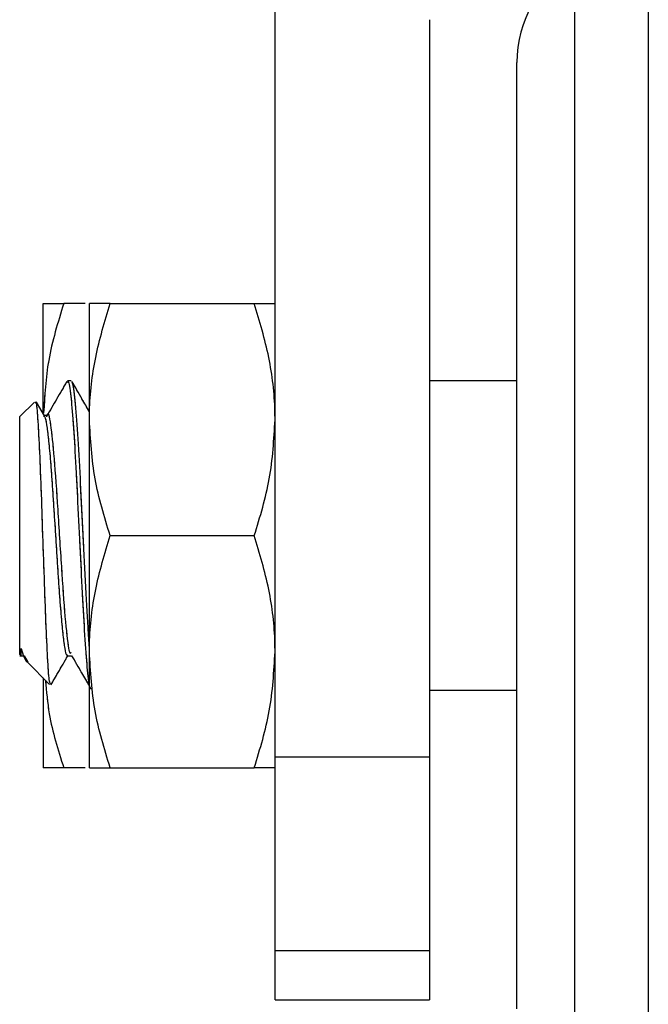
# Paper-space layout 'Sheet10' of a CAD drawing. Header units: inches. Extents: x 0.1 to 16.9, y 0.1 to 10.9.
# Tile 4 of 37: x 6.1744 to 6.2591, y 2.7977 to 2.9303. Entities that reach past the tile are written whole.
import ezdxf

# ---------------------------------------------------------------- set-up
doc = ezdxf.new("R2010")
doc.units = ezdxf.units.IN
doc.header["$MEASUREMENT"] = 0
doc.linetypes.add('PHANTOM', pattern=[0.5, 0.25, -0.05, 0.05, -0.05, 0.05, -0.05])

psp = doc.layouts.new('Sheet10')

# ---------------------------------------------------------------- linework, layer by layer
at = {"color": 7, "linetype": 'Continuous', "lineweight": 25}
for p, q in [((6.20877, 2.93033), (6.20877, 3.15183)), ((6.25906, 2.86086), (6.25906, 3.0448)), ((6.24917, 2.86086), (6.24917, 3.02525)), ((6.20877, 2.83103), (6.20877, 2.93033)), ((6.2296, 2.93033), (6.2296, 2.83103)), ((6.24135, 2.86086), (6.24135, 2.92458)), ((6.17752, 2.87738), (6.17752, 2.89211)), ((6.1832, 2.89211), (6.18031, 2.89211)), ((6.18377, 2.87648), (6.18377, 2.89211)), ((6.18656, 2.89211), (6.20598, 2.89211)), ((6.18133, 2.88169), (6.18081, 2.88169)), ((6.24135, 2.88169), (6.2296, 2.88169)), ((6.17635, 2.87884), (6.1744, 2.87688)), ((6.1777, 2.87697), (6.17662, 2.87883)), ((6.1744, 2.86086), (6.1744, 2.87688)), ((6.17812, 2.87704), (6.17765, 2.87704)), ((6.18377, 2.84523), (6.18377, 2.87648)), ((6.1744, 2.84483), (6.1744, 2.86086)), ((6.18656, 2.86086), (6.20598, 2.86086)), ((6.24135, 2.79713), (6.24135, 2.86086)), ((6.24917, 2.62808), (6.24917, 2.86086)), ((6.25906, 2.61728), (6.25906, 2.86086)), ((6.17438, 2.84468), (6.1749, 2.84468)), ((6.1744, 2.84483), (6.17456, 2.84467)), ((6.17496, 2.84469), (6.17546, 2.84384)), ((6.18081, 2.84467), (6.18133, 2.84467)), ((6.18377, 2.82961), (6.18377, 2.84523)), ((6.17538, 2.84385), (6.1784, 2.84083)), ((6.17752, 2.84171), (6.17752, 2.82961)), ((6.2296, 2.84003), (6.24135, 2.84003)), ((6.2296, 2.83103), (6.20877, 2.83103)), ((6.20877, 2.80494), (6.20877, 2.83103)), ((6.2296, 2.83103), (6.2296, 2.80494)), ((6.1832, 2.82961), (6.18031, 2.82961)), ((6.18656, 2.82961), (6.20598, 2.82961)), ((6.2296, 2.80494), (6.20877, 2.80494)), ((6.20877, 2.79836), (6.20877, 2.80494)), ((6.2296, 2.80494), (6.2296, 2.79836)), ((6.20877, 2.79836), (6.2296, 2.79836))]:
    psp.add_line(p, q, dxfattribs=at)
at = {"color": 7, "linetype": 'PHANTOM', "lineweight": 18}
for p, q in [((6.20877, 2.93033), (6.20877, 3.15183)), ((6.20877, 2.93033), (6.20877, 3.15183)), ((6.20877, 2.93033), (6.20877, 3.15183)), ((6.25906, 2.86086), (6.25906, 3.0448)), ((6.25906, 2.86086), (6.25906, 3.0448)), ((6.25906, 2.86086), (6.25906, 3.0448)), ((6.24917, 2.86086), (6.24917, 3.02525)), ((6.24917, 2.86086), (6.24917, 3.02525)), ((6.24917, 2.86086), (6.24917, 3.02525)), ((6.20877, 2.83103), (6.20877, 2.93033)), ((6.20877, 2.83103), (6.20877, 2.93033)), ((6.20877, 2.83103), (6.20877, 2.93033)), ((6.2296, 2.93033), (6.2296, 2.83103)), ((6.2296, 2.93033), (6.2296, 2.83103)), ((6.2296, 2.93033), (6.2296, 2.83103)), ((6.24135, 2.86086), (6.24135, 2.92458)), ((6.24135, 2.86086), (6.24135, 2.92458)), ((6.24135, 2.86086), (6.24135, 2.92458)), ((6.17752, 2.87738), (6.17752, 2.89211)), ((6.17752, 2.87738), (6.17752, 2.89211)), ((6.17752, 2.87738), (6.17752, 2.89211)), ((6.1832, 2.89211), (6.18031, 2.89211)), ((6.1832, 2.89211), (6.18031, 2.89211)), ((6.1832, 2.89211), (6.18031, 2.89211)), ((6.18377, 2.87648), (6.18377, 2.89211)), ((6.18377, 2.87648), (6.18377, 2.89211)), ((6.18377, 2.87648), (6.18377, 2.89211)), ((6.18656, 2.89211), (6.20598, 2.89211)), ((6.18656, 2.89211), (6.20598, 2.89211)), ((6.18656, 2.89211), (6.20598, 2.89211)), ((6.18133, 2.88169), (6.18081, 2.88169)), ((6.18133, 2.88169), (6.18081, 2.88169)), ((6.18133, 2.88169), (6.18081, 2.88169)), ((6.24135, 2.88169), (6.2296, 2.88169)), ((6.24135, 2.88169), (6.2296, 2.88169)), ((6.24135, 2.88169), (6.2296, 2.88169)), ((6.17635, 2.87884), (6.1744, 2.87688)), ((6.17635, 2.87884), (6.1744, 2.87688)), ((6.17635, 2.87884), (6.1744, 2.87688)), ((6.1777, 2.87697), (6.17662, 2.87883)), ((6.1777, 2.87697), (6.17662, 2.87883)), ((6.1777, 2.87697), (6.17662, 2.87883)), ((6.1744, 2.86086), (6.1744, 2.87688)), ((6.1744, 2.86086), (6.1744, 2.87688)), ((6.1744, 2.86086), (6.1744, 2.87688)), ((6.17812, 2.87704), (6.17765, 2.87704)), ((6.17812, 2.87704), (6.17765, 2.87704)), ((6.17812, 2.87704), (6.17765, 2.87704)), ((6.18377, 2.84523), (6.18377, 2.87648)), ((6.18377, 2.84523), (6.18377, 2.87648)), ((6.18377, 2.84523), (6.18377, 2.87648)), ((6.1744, 2.84483), (6.1744, 2.86086)), ((6.1744, 2.84483), (6.1744, 2.86086)), ((6.1744, 2.84483), (6.1744, 2.86086)), ((6.18656, 2.86086), (6.20598, 2.86086)), ((6.18656, 2.86086), (6.20598, 2.86086)), ((6.18656, 2.86086), (6.20598, 2.86086)), ((6.24135, 2.79713), (6.24135, 2.86086)), ((6.24135, 2.79713), (6.24135, 2.86086)), ((6.24135, 2.79713), (6.24135, 2.86086)), ((6.24917, 2.62808), (6.24917, 2.86086)), ((6.24917, 2.62808), (6.24917, 2.86086)), ((6.24917, 2.62808), (6.24917, 2.86086)), ((6.25906, 2.61728), (6.25906, 2.86086)), ((6.25906, 2.61728), (6.25906, 2.86086)), ((6.25906, 2.61728), (6.25906, 2.86086)), ((6.17438, 2.84468), (6.1749, 2.84468)), ((6.17438, 2.84468), (6.1749, 2.84468)), ((6.17438, 2.84468), (6.1749, 2.84468)), ((6.1744, 2.84483), (6.17456, 2.84467)), ((6.1744, 2.84483), (6.17456, 2.84467)), ((6.1744, 2.84483), (6.17456, 2.84467)), ((6.17496, 2.84469), (6.17546, 2.84384)), ((6.17496, 2.84469), (6.17546, 2.84384)), ((6.17496, 2.84469), (6.17546, 2.84384)), ((6.18081, 2.84467), (6.18133, 2.84467)), ((6.18081, 2.84467), (6.18133, 2.84467)), ((6.18081, 2.84467), (6.18133, 2.84467)), ((6.18377, 2.82961), (6.18377, 2.84523)), ((6.18377, 2.82961), (6.18377, 2.84523)), ((6.18377, 2.82961), (6.18377, 2.84523)), ((6.17538, 2.84385), (6.1784, 2.84083)), ((6.17538, 2.84385), (6.1784, 2.84083)), ((6.17538, 2.84385), (6.1784, 2.84083)), ((6.17752, 2.84171), (6.17752, 2.82961)), ((6.17752, 2.84171), (6.17752, 2.82961)), ((6.17752, 2.84171), (6.17752, 2.82961)), ((6.2296, 2.84003), (6.24135, 2.84003)), ((6.2296, 2.84003), (6.24135, 2.84003)), ((6.2296, 2.84003), (6.24135, 2.84003)), ((6.2296, 2.83103), (6.20877, 2.83103)), ((6.20877, 2.80494), (6.20877, 2.83103)), ((6.2296, 2.83103), (6.20877, 2.83103)), ((6.20877, 2.80494), (6.20877, 2.83103)), ((6.2296, 2.83103), (6.20877, 2.83103)), ((6.20877, 2.80494), (6.20877, 2.83103)), ((6.2296, 2.83103), (6.2296, 2.80494)), ((6.2296, 2.83103), (6.2296, 2.80494)), ((6.2296, 2.83103), (6.2296, 2.80494)), ((6.1832, 2.82961), (6.18031, 2.82961)), ((6.1832, 2.82961), (6.18031, 2.82961)), ((6.1832, 2.82961), (6.18031, 2.82961)), ((6.18656, 2.82961), (6.20598, 2.82961)), ((6.18656, 2.82961), (6.20598, 2.82961)), ((6.18656, 2.82961), (6.20598, 2.82961)), ((6.2296, 2.80494), (6.20877, 2.80494)), ((6.20877, 2.79836), (6.20877, 2.80494)), ((6.2296, 2.80494), (6.20877, 2.80494)), ((6.20877, 2.79836), (6.20877, 2.80494)), ((6.2296, 2.80494), (6.20877, 2.80494)), ((6.20877, 2.79836), (6.20877, 2.80494)), ((6.2296, 2.80494), (6.2296, 2.79836)), ((6.2296, 2.80494), (6.2296, 2.79836)), ((6.2296, 2.80494), (6.2296, 2.79836)), ((6.20877, 2.79836), (6.2296, 2.79836)), ((6.20877, 2.79836), (6.2296, 2.79836)), ((6.20877, 2.79836), (6.2296, 2.79836))]:
    psp.add_line(p, q, dxfattribs=at)
at = {"color": 7, "linetype": 'Continuous', "lineweight": 25}
psp.add_arc((6.25702, 2.92458), 0.01567, 120.088, 180, dxfattribs=at)
at = {"color": 7, "linetype": 'PHANTOM', "lineweight": 18}
psp.add_arc((6.25702, 2.92458), 0.01567, 120.088, 180, dxfattribs=at)
psp.add_arc((6.25702, 2.92458), 0.01567, 120.088, 180, dxfattribs=at)
psp.add_arc((6.25702, 2.92458), 0.01567, 120.088, 180, dxfattribs=at)
at = {"color": 7, "linetype": 'Continuous', "lineweight": 25}
for points, knots in [([(6.17752, 2.89211), (6.17786, 2.89211), (6.1783, 2.89211), (6.17994, 2.89211), (6.18031, 2.89211)], [0, 0, 0, 0, 0.773097, 1, 1, 1, 1]), ([(6.18031, 2.89211), (6.17953, 2.88957), (6.17802, 2.88473), (6.17774, 2.87972), (6.1776, 2.87733)], [0, 0, 0, 0, 0.523439, 1, 1, 1, 1]), ([(6.18377, 2.87648), (6.18377, 2.87685), (6.1838, 2.87966), (6.18441, 2.88495), (6.18584, 2.88971), (6.18656, 2.89211)], [0, 0, 0, 0, 0.0700919, 0.5307854, 1, 1, 1, 1]), ([(6.18656, 2.89211), (6.18541, 2.89211), (6.18393, 2.89211), (6.1838, 2.89211), (6.18377, 2.89211)], [0, 0, 0, 0, 0.778131, 1, 1, 1, 1]), ([(6.20877, 2.87648), (6.20877, 2.87685), (6.20874, 2.87966), (6.20813, 2.88495), (6.2067, 2.88971), (6.20598, 2.89211)], [0, 0, 0, 0, 0.0700919, 0.5307854, 1, 1, 1, 1]), ([(6.20598, 2.89211), (6.20713, 2.89211), (6.20862, 2.89211), (6.20874, 2.89211), (6.20877, 2.89211)], [0, 0, 0, 0, 0.778131, 1, 1, 1, 1]), ([(6.18072, 2.88161), (6.18027, 2.88083), (6.17936, 2.87928), (6.17846, 2.87772), (6.17801, 2.87694)], [0, 0, 0, 0, 0.5001636, 1, 1, 1, 1]), ([(6.18081, 2.8815), (6.18083, 2.88155), (6.18097, 2.88185), (6.18122, 2.88028), (6.18153, 2.87685), (6.18187, 2.87166), (6.18218, 2.86542), (6.18252, 2.85872), (6.18283, 2.85223), (6.18317, 2.8466), (6.18348, 2.84247), (6.18377, 2.8402), (6.18395, 2.84025), (6.18401, 2.84027)], [0, 0, 0, 0, 0.025442, 0.127216, 0.228015, 0.329818, 0.43059, 0.532419, 0.633168, 0.735019, 0.835748, 0.937618, 1, 1, 1, 1]), ([(6.18377, 2.87755), (6.18344, 2.87812), (6.18265, 2.87948), (6.18186, 2.88084), (6.18141, 2.88162)], [0, 0, 0, 0, 0.424159, 1, 1, 1, 1]), ([(6.18377, 2.84577), (6.18371, 2.84663), (6.18353, 2.84904), (6.18323, 2.8547), (6.18289, 2.86172), (6.18255, 2.86871), (6.18219, 2.87483), (6.18186, 2.87921), (6.18159, 2.88146), (6.18144, 2.88139), (6.18141, 2.88138)], [0, 0, 0, 0, 0.082418, 0.228518, 0.374618, 0.52072, 0.66682, 0.812928, 0.959027, 1, 1, 1, 1]), ([(6.17852, 2.84094), (6.17846, 2.84102), (6.17834, 2.84122), (6.17814, 2.84416), (6.17792, 2.84895), (6.1777, 2.85507), (6.17747, 2.86169), (6.17726, 2.86807), (6.17703, 2.87349), (6.17682, 2.87725), (6.17663, 2.87908), (6.17652, 2.8788), (6.17649, 2.87871)], [0, 0, 0, 0, 0.083155, 0.195693, 0.307646, 0.417533, 0.527119, 0.634464, 0.741406, 0.84648, 0.950772, 1, 1, 1, 1]), ([(6.17802, 2.87685), (6.17803, 2.8769), (6.1782, 2.87778), (6.17853, 2.8761), (6.17901, 2.87168), (6.1795, 2.86446), (6.17999, 2.85654), (6.18048, 2.84952), (6.18083, 2.84637), (6.18111, 2.84491), (6.18123, 2.84503), (6.18133, 2.84512)], [0, 0, 0, 0, 0.008711, 0.155602, 0.302193, 0.449016, 0.596454, 0.743442, 0.890678, 0.914485, 1, 1, 1, 1]), ([(6.1776, 2.87694), (6.17766, 2.87694), (6.17779, 2.87694), (6.17801, 2.87589), (6.17825, 2.87399), (6.17849, 2.87131), (6.17874, 2.86805), (6.17898, 2.86437), (6.17923, 2.8605), (6.17947, 2.85665), (6.17971, 2.85304), (6.17996, 2.84987), (6.1802, 2.84732), (6.18044, 2.84557), (6.18065, 2.8447), (6.18077, 2.84477), (6.18081, 2.84479)], [0, 0, 0, 0, 0.050254, 0.126784, 0.202539, 0.278431, 0.354929, 0.430323, 0.506691, 0.582859, 0.658373, 0.734923, 0.81053, 0.886583, 0.963019, 1, 1, 1, 1]), ([(6.18656, 2.86086), (6.18578, 2.8634), (6.18421, 2.86852), (6.18392, 2.87381), (6.18377, 2.87648)], [0, 0, 0, 0, 0.495458, 1, 1, 1, 1]), ([(6.20598, 2.86086), (6.20676, 2.8634), (6.20833, 2.86852), (6.20862, 2.87381), (6.20877, 2.87648)], [0, 0, 0, 0, 0.495458, 1, 1, 1, 1]), ([(6.18377, 2.84523), (6.18377, 2.8456), (6.1838, 2.84841), (6.18441, 2.8537), (6.18584, 2.85846), (6.18656, 2.86086)], [0, 0, 0, 0, 0.0700919, 0.5307854, 1, 1, 1, 1]), ([(6.20877, 2.84523), (6.20877, 2.8456), (6.20874, 2.84841), (6.20813, 2.8537), (6.2067, 2.85846), (6.20598, 2.86086)], [0, 0, 0, 0, 0.0700919, 0.5307854, 1, 1, 1, 1]), ([(6.17456, 2.84568), (6.17458, 2.84553), (6.17465, 2.84514), (6.17472, 2.84519), (6.17476, 2.84522)], [0, 0, 0, 0, 0.384194, 1, 1, 1, 1]), ([(6.17456, 2.84568), (6.17483, 2.84484), (6.17516, 2.84381), (6.17547, 2.84387), (6.17553, 2.84388)], [0, 0, 0, 0, 0.811852, 1, 1, 1, 1]), ([(6.17456, 2.84469), (6.17456, 2.84469), (6.17456, 2.84466), (6.17456, 2.84489), (6.17456, 2.84538), (6.17456, 2.84568)], [0, 0, 0, 0, 0.046054, 0.433089, 1, 1, 1, 1]), ([(6.17858, 2.84075), (6.17891, 2.84131), (6.17967, 2.84262), (6.18043, 2.84393), (6.18086, 2.84467)], [0, 0, 0, 0, 0.43094, 1, 1, 1, 1]), ([(6.18137, 2.84469), (6.18182, 2.84392), (6.18262, 2.84254), (6.18342, 2.84117), (6.18377, 2.84057)], [0, 0, 0, 0, 0.5620761, 1, 1, 1, 1]), ([(6.18656, 2.82961), (6.18578, 2.83215), (6.18421, 2.83727), (6.18392, 2.84256), (6.18377, 2.84523)], [0, 0, 0, 0, 0.495458, 1, 1, 1, 1]), ([(6.20598, 2.82961), (6.20676, 2.83215), (6.20833, 2.83727), (6.20862, 2.84256), (6.20877, 2.84523)], [0, 0, 0, 0, 0.495458, 1, 1, 1, 1]), ([(6.17785, 2.84138), (6.17798, 2.83987), (6.17832, 2.83587), (6.17955, 2.83201), (6.18031, 2.82961)], [0, 0, 0, 0, 0.379431, 1, 1, 1, 1]), ([(6.18031, 2.82961), (6.17994, 2.82961), (6.1783, 2.82961), (6.17786, 2.82961), (6.17752, 2.82961)], [0, 0, 0, 0, 0.226903, 1, 1, 1, 1]), ([(6.18377, 2.82961), (6.1838, 2.82961), (6.18393, 2.82961), (6.18541, 2.82961), (6.18656, 2.82961)], [0, 0, 0, 0, 0.221869, 1, 1, 1, 1]), ([(6.20877, 2.82961), (6.20874, 2.82961), (6.20862, 2.82961), (6.20713, 2.82961), (6.20598, 2.82961)], [0, 0, 0, 0, 0.221869, 1, 1, 1, 1])]:
    psp.add_open_spline(points, degree=3, knots=knots, dxfattribs=at)
at = {"color": 7, "linetype": 'PHANTOM', "lineweight": 18}
for points, knots in [([(6.17752, 2.89211), (6.17786, 2.89211), (6.1783, 2.89211), (6.17994, 2.89211), (6.18031, 2.89211)], [0, 0, 0, 0, 0.773097, 1, 1, 1, 1]), ([(6.17752, 2.89211), (6.17786, 2.89211), (6.1783, 2.89211), (6.17994, 2.89211), (6.18031, 2.89211)], [0, 0, 0, 0, 0.773097, 1, 1, 1, 1]), ([(6.17752, 2.89211), (6.17786, 2.89211), (6.1783, 2.89211), (6.17994, 2.89211), (6.18031, 2.89211)], [0, 0, 0, 0, 0.773097, 1, 1, 1, 1]), ([(6.18031, 2.89211), (6.17953, 2.88957), (6.17802, 2.88473), (6.17774, 2.87972), (6.1776, 2.87733)], [0, 0, 0, 0, 0.523439, 1, 1, 1, 1]), ([(6.18031, 2.89211), (6.17953, 2.88957), (6.17802, 2.88473), (6.17774, 2.87972), (6.1776, 2.87733)], [0, 0, 0, 0, 0.523439, 1, 1, 1, 1]), ([(6.18031, 2.89211), (6.17953, 2.88957), (6.17802, 2.88473), (6.17774, 2.87972), (6.1776, 2.87733)], [0, 0, 0, 0, 0.523439, 1, 1, 1, 1]), ([(6.18377, 2.87648), (6.18377, 2.87685), (6.1838, 2.87966), (6.18441, 2.88495), (6.18584, 2.88971), (6.18656, 2.89211)], [0, 0, 0, 0, 0.0700919, 0.5307854, 1, 1, 1, 1]), ([(6.18656, 2.89211), (6.18541, 2.89211), (6.18393, 2.89211), (6.1838, 2.89211), (6.18377, 2.89211)], [0, 0, 0, 0, 0.778131, 1, 1, 1, 1]), ([(6.18377, 2.87648), (6.18377, 2.87685), (6.1838, 2.87966), (6.18441, 2.88495), (6.18584, 2.88971), (6.18656, 2.89211)], [0, 0, 0, 0, 0.0700919, 0.5307854, 1, 1, 1, 1]), ([(6.18656, 2.89211), (6.18541, 2.89211), (6.18393, 2.89211), (6.1838, 2.89211), (6.18377, 2.89211)], [0, 0, 0, 0, 0.778131, 1, 1, 1, 1]), ([(6.18377, 2.87648), (6.18377, 2.87685), (6.1838, 2.87966), (6.18441, 2.88495), (6.18584, 2.88971), (6.18656, 2.89211)], [0, 0, 0, 0, 0.0700919, 0.5307854, 1, 1, 1, 1]), ([(6.18656, 2.89211), (6.18541, 2.89211), (6.18393, 2.89211), (6.1838, 2.89211), (6.18377, 2.89211)], [0, 0, 0, 0, 0.778131, 1, 1, 1, 1]), ([(6.20877, 2.87648), (6.20877, 2.87685), (6.20874, 2.87966), (6.20813, 2.88495), (6.2067, 2.88971), (6.20598, 2.89211)], [0, 0, 0, 0, 0.0700919, 0.5307854, 1, 1, 1, 1]), ([(6.20598, 2.89211), (6.20713, 2.89211), (6.20862, 2.89211), (6.20874, 2.89211), (6.20877, 2.89211)], [0, 0, 0, 0, 0.778131, 1, 1, 1, 1]), ([(6.20877, 2.87648), (6.20877, 2.87685), (6.20874, 2.87966), (6.20813, 2.88495), (6.2067, 2.88971), (6.20598, 2.89211)], [0, 0, 0, 0, 0.0700919, 0.5307854, 1, 1, 1, 1]), ([(6.20598, 2.89211), (6.20713, 2.89211), (6.20862, 2.89211), (6.20874, 2.89211), (6.20877, 2.89211)], [0, 0, 0, 0, 0.778131, 1, 1, 1, 1]), ([(6.20877, 2.87648), (6.20877, 2.87685), (6.20874, 2.87966), (6.20813, 2.88495), (6.2067, 2.88971), (6.20598, 2.89211)], [0, 0, 0, 0, 0.0700919, 0.5307854, 1, 1, 1, 1]), ([(6.20598, 2.89211), (6.20713, 2.89211), (6.20862, 2.89211), (6.20874, 2.89211), (6.20877, 2.89211)], [0, 0, 0, 0, 0.778131, 1, 1, 1, 1]), ([(6.18072, 2.88161), (6.18027, 2.88083), (6.17936, 2.87928), (6.17846, 2.87772), (6.17801, 2.87694)], [0, 0, 0, 0, 0.5001636, 1, 1, 1, 1]), ([(6.18072, 2.88161), (6.18027, 2.88083), (6.17936, 2.87928), (6.17846, 2.87772), (6.17801, 2.87694)], [0, 0, 0, 0, 0.5001636, 1, 1, 1, 1]), ([(6.18072, 2.88161), (6.18027, 2.88083), (6.17936, 2.87928), (6.17846, 2.87772), (6.17801, 2.87694)], [0, 0, 0, 0, 0.5001636, 1, 1, 1, 1]), ([(6.18081, 2.8815), (6.18083, 2.88155), (6.18097, 2.88185), (6.18122, 2.88028), (6.18153, 2.87685), (6.18187, 2.87166), (6.18218, 2.86542), (6.18252, 2.85872), (6.18283, 2.85223), (6.18317, 2.8466), (6.18348, 2.84247), (6.18377, 2.8402), (6.18395, 2.84025), (6.18401, 2.84027)], [0, 0, 0, 0, 0.025442, 0.127216, 0.228015, 0.329818, 0.43059, 0.532419, 0.633168, 0.735019, 0.835748, 0.937618, 1, 1, 1, 1]), ([(6.18081, 2.8815), (6.18083, 2.88155), (6.18097, 2.88185), (6.18122, 2.88028), (6.18153, 2.87685), (6.18187, 2.87166), (6.18218, 2.86542), (6.18252, 2.85872), (6.18283, 2.85223), (6.18317, 2.8466), (6.18348, 2.84247), (6.18377, 2.8402), (6.18395, 2.84025), (6.18401, 2.84027)], [0, 0, 0, 0, 0.025442, 0.127216, 0.228015, 0.329818, 0.43059, 0.532419, 0.633168, 0.735019, 0.835748, 0.937618, 1, 1, 1, 1]), ([(6.18081, 2.8815), (6.18083, 2.88155), (6.18097, 2.88185), (6.18122, 2.88028), (6.18153, 2.87685), (6.18187, 2.87166), (6.18218, 2.86542), (6.18252, 2.85872), (6.18283, 2.85223), (6.18317, 2.8466), (6.18348, 2.84247), (6.18377, 2.8402), (6.18395, 2.84025), (6.18401, 2.84027)], [0, 0, 0, 0, 0.025442, 0.127216, 0.228015, 0.329818, 0.43059, 0.532419, 0.633168, 0.735019, 0.835748, 0.937618, 1, 1, 1, 1]), ([(6.18377, 2.87755), (6.18344, 2.87812), (6.18265, 2.87948), (6.18186, 2.88084), (6.18141, 2.88162)], [0, 0, 0, 0, 0.424159, 1, 1, 1, 1]), ([(6.18377, 2.87755), (6.18344, 2.87812), (6.18265, 2.87948), (6.18186, 2.88084), (6.18141, 2.88162)], [0, 0, 0, 0, 0.424159, 1, 1, 1, 1]), ([(6.18377, 2.87755), (6.18344, 2.87812), (6.18265, 2.87948), (6.18186, 2.88084), (6.18141, 2.88162)], [0, 0, 0, 0, 0.424159, 1, 1, 1, 1]), ([(6.18377, 2.84577), (6.18371, 2.84663), (6.18353, 2.84904), (6.18323, 2.8547), (6.18289, 2.86172), (6.18255, 2.86871), (6.18219, 2.87483), (6.18186, 2.87921), (6.18159, 2.88146), (6.18144, 2.88139), (6.18141, 2.88138)], [0, 0, 0, 0, 0.082418, 0.228518, 0.374618, 0.52072, 0.66682, 0.812928, 0.959027, 1, 1, 1, 1]), ([(6.18377, 2.84577), (6.18371, 2.84663), (6.18353, 2.84904), (6.18323, 2.8547), (6.18289, 2.86172), (6.18255, 2.86871), (6.18219, 2.87483), (6.18186, 2.87921), (6.18159, 2.88146), (6.18144, 2.88139), (6.18141, 2.88138)], [0, 0, 0, 0, 0.082418, 0.228518, 0.374618, 0.52072, 0.66682, 0.812928, 0.959027, 1, 1, 1, 1]), ([(6.18377, 2.84577), (6.18371, 2.84663), (6.18353, 2.84904), (6.18323, 2.8547), (6.18289, 2.86172), (6.18255, 2.86871), (6.18219, 2.87483), (6.18186, 2.87921), (6.18159, 2.88146), (6.18144, 2.88139), (6.18141, 2.88138)], [0, 0, 0, 0, 0.082418, 0.228518, 0.374618, 0.52072, 0.66682, 0.812928, 0.959027, 1, 1, 1, 1]), ([(6.17852, 2.84094), (6.17846, 2.84102), (6.17834, 2.84122), (6.17814, 2.84416), (6.17792, 2.84895), (6.1777, 2.85507), (6.17747, 2.86169), (6.17726, 2.86807), (6.17703, 2.87349), (6.17682, 2.87725), (6.17663, 2.87908), (6.17652, 2.8788), (6.17649, 2.87871)], [0, 0, 0, 0, 0.083155, 0.195693, 0.307646, 0.417533, 0.527119, 0.634464, 0.741406, 0.84648, 0.950772, 1, 1, 1, 1]), ([(6.17852, 2.84094), (6.17846, 2.84102), (6.17834, 2.84122), (6.17814, 2.84416), (6.17792, 2.84895), (6.1777, 2.85507), (6.17747, 2.86169), (6.17726, 2.86807), (6.17703, 2.87349), (6.17682, 2.87725), (6.17663, 2.87908), (6.17652, 2.8788), (6.17649, 2.87871)], [0, 0, 0, 0, 0.083155, 0.195693, 0.307646, 0.417533, 0.527119, 0.634464, 0.741406, 0.84648, 0.950772, 1, 1, 1, 1]), ([(6.17852, 2.84094), (6.17846, 2.84102), (6.17834, 2.84122), (6.17814, 2.84416), (6.17792, 2.84895), (6.1777, 2.85507), (6.17747, 2.86169), (6.17726, 2.86807), (6.17703, 2.87349), (6.17682, 2.87725), (6.17663, 2.87908), (6.17652, 2.8788), (6.17649, 2.87871)], [0, 0, 0, 0, 0.083155, 0.195693, 0.307646, 0.417533, 0.527119, 0.634464, 0.741406, 0.84648, 0.950772, 1, 1, 1, 1]), ([(6.17802, 2.87685), (6.17803, 2.8769), (6.1782, 2.87778), (6.17853, 2.8761), (6.17901, 2.87168), (6.1795, 2.86446), (6.17999, 2.85654), (6.18048, 2.84952), (6.18083, 2.84637), (6.18111, 2.84491), (6.18123, 2.84503), (6.18133, 2.84512)], [0, 0, 0, 0, 0.008711, 0.155602, 0.302193, 0.449016, 0.596454, 0.743442, 0.890678, 0.914485, 1, 1, 1, 1]), ([(6.17802, 2.87685), (6.17803, 2.8769), (6.1782, 2.87778), (6.17853, 2.8761), (6.17901, 2.87168), (6.1795, 2.86446), (6.17999, 2.85654), (6.18048, 2.84952), (6.18083, 2.84637), (6.18111, 2.84491), (6.18123, 2.84503), (6.18133, 2.84512)], [0, 0, 0, 0, 0.008711, 0.155602, 0.302193, 0.449016, 0.596454, 0.743442, 0.890678, 0.914485, 1, 1, 1, 1]), ([(6.17802, 2.87685), (6.17803, 2.8769), (6.1782, 2.87778), (6.17853, 2.8761), (6.17901, 2.87168), (6.1795, 2.86446), (6.17999, 2.85654), (6.18048, 2.84952), (6.18083, 2.84637), (6.18111, 2.84491), (6.18123, 2.84503), (6.18133, 2.84512)], [0, 0, 0, 0, 0.008711, 0.155602, 0.302193, 0.449016, 0.596454, 0.743442, 0.890678, 0.914485, 1, 1, 1, 1]), ([(6.1776, 2.87694), (6.17766, 2.87694), (6.17779, 2.87694), (6.17801, 2.87589), (6.17825, 2.87399), (6.17849, 2.87131), (6.17874, 2.86805), (6.17898, 2.86437), (6.17923, 2.8605), (6.17947, 2.85665), (6.17971, 2.85304), (6.17996, 2.84987), (6.1802, 2.84732), (6.18044, 2.84557), (6.18065, 2.8447), (6.18077, 2.84477), (6.18081, 2.84479)], [0, 0, 0, 0, 0.050254, 0.126784, 0.202539, 0.278431, 0.354929, 0.430323, 0.506691, 0.582859, 0.658373, 0.734923, 0.81053, 0.886583, 0.963019, 1, 1, 1, 1]), ([(6.1776, 2.87694), (6.17766, 2.87694), (6.17779, 2.87694), (6.17801, 2.87589), (6.17825, 2.87399), (6.17849, 2.87131), (6.17874, 2.86805), (6.17898, 2.86437), (6.17923, 2.8605), (6.17947, 2.85665), (6.17971, 2.85304), (6.17996, 2.84987), (6.1802, 2.84732), (6.18044, 2.84557), (6.18065, 2.8447), (6.18077, 2.84477), (6.18081, 2.84479)], [0, 0, 0, 0, 0.050254, 0.126784, 0.202539, 0.278431, 0.354929, 0.430323, 0.506691, 0.582859, 0.658373, 0.734923, 0.81053, 0.886583, 0.963019, 1, 1, 1, 1]), ([(6.1776, 2.87694), (6.17766, 2.87694), (6.17779, 2.87694), (6.17801, 2.87589), (6.17825, 2.87399), (6.17849, 2.87131), (6.17874, 2.86805), (6.17898, 2.86437), (6.17923, 2.8605), (6.17947, 2.85665), (6.17971, 2.85304), (6.17996, 2.84987), (6.1802, 2.84732), (6.18044, 2.84557), (6.18065, 2.8447), (6.18077, 2.84477), (6.18081, 2.84479)], [0, 0, 0, 0, 0.050254, 0.126784, 0.202539, 0.278431, 0.354929, 0.430323, 0.506691, 0.582859, 0.658373, 0.734923, 0.81053, 0.886583, 0.963019, 1, 1, 1, 1]), ([(6.18656, 2.86086), (6.18578, 2.8634), (6.18421, 2.86852), (6.18392, 2.87381), (6.18377, 2.87648)], [0, 0, 0, 0, 0.495458, 1, 1, 1, 1]), ([(6.18656, 2.86086), (6.18578, 2.8634), (6.18421, 2.86852), (6.18392, 2.87381), (6.18377, 2.87648)], [0, 0, 0, 0, 0.495458, 1, 1, 1, 1]), ([(6.18656, 2.86086), (6.18578, 2.8634), (6.18421, 2.86852), (6.18392, 2.87381), (6.18377, 2.87648)], [0, 0, 0, 0, 0.495458, 1, 1, 1, 1]), ([(6.20598, 2.86086), (6.20676, 2.8634), (6.20833, 2.86852), (6.20862, 2.87381), (6.20877, 2.87648)], [0, 0, 0, 0, 0.495458, 1, 1, 1, 1]), ([(6.20598, 2.86086), (6.20676, 2.8634), (6.20833, 2.86852), (6.20862, 2.87381), (6.20877, 2.87648)], [0, 0, 0, 0, 0.495458, 1, 1, 1, 1]), ([(6.20598, 2.86086), (6.20676, 2.8634), (6.20833, 2.86852), (6.20862, 2.87381), (6.20877, 2.87648)], [0, 0, 0, 0, 0.495458, 1, 1, 1, 1]), ([(6.18377, 2.84523), (6.18377, 2.8456), (6.1838, 2.84841), (6.18441, 2.8537), (6.18584, 2.85846), (6.18656, 2.86086)], [0, 0, 0, 0, 0.0700919, 0.5307854, 1, 1, 1, 1]), ([(6.18377, 2.84523), (6.18377, 2.8456), (6.1838, 2.84841), (6.18441, 2.8537), (6.18584, 2.85846), (6.18656, 2.86086)], [0, 0, 0, 0, 0.0700919, 0.5307854, 1, 1, 1, 1]), ([(6.18377, 2.84523), (6.18377, 2.8456), (6.1838, 2.84841), (6.18441, 2.8537), (6.18584, 2.85846), (6.18656, 2.86086)], [0, 0, 0, 0, 0.0700919, 0.5307854, 1, 1, 1, 1]), ([(6.20877, 2.84523), (6.20877, 2.8456), (6.20874, 2.84841), (6.20813, 2.8537), (6.2067, 2.85846), (6.20598, 2.86086)], [0, 0, 0, 0, 0.0700919, 0.5307854, 1, 1, 1, 1]), ([(6.20877, 2.84523), (6.20877, 2.8456), (6.20874, 2.84841), (6.20813, 2.8537), (6.2067, 2.85846), (6.20598, 2.86086)], [0, 0, 0, 0, 0.0700919, 0.5307854, 1, 1, 1, 1]), ([(6.20877, 2.84523), (6.20877, 2.8456), (6.20874, 2.84841), (6.20813, 2.8537), (6.2067, 2.85846), (6.20598, 2.86086)], [0, 0, 0, 0, 0.0700919, 0.5307854, 1, 1, 1, 1]), ([(6.17456, 2.84568), (6.17458, 2.84553), (6.17465, 2.84514), (6.17472, 2.84519), (6.17476, 2.84522)], [0, 0, 0, 0, 0.384194, 1, 1, 1, 1]), ([(6.17456, 2.84568), (6.17483, 2.84484), (6.17516, 2.84381), (6.17547, 2.84387), (6.17553, 2.84388)], [0, 0, 0, 0, 0.811852, 1, 1, 1, 1]), ([(6.17456, 2.84469), (6.17456, 2.84469), (6.17456, 2.84466), (6.17456, 2.84489), (6.17456, 2.84538), (6.17456, 2.84568)], [0, 0, 0, 0, 0.046054, 0.433089, 1, 1, 1, 1]), ([(6.17456, 2.84568), (6.17458, 2.84553), (6.17465, 2.84514), (6.17472, 2.84519), (6.17476, 2.84522)], [0, 0, 0, 0, 0.384194, 1, 1, 1, 1]), ([(6.17456, 2.84568), (6.17483, 2.84484), (6.17516, 2.84381), (6.17547, 2.84387), (6.17553, 2.84388)], [0, 0, 0, 0, 0.811852, 1, 1, 1, 1]), ([(6.17456, 2.84469), (6.17456, 2.84469), (6.17456, 2.84466), (6.17456, 2.84489), (6.17456, 2.84538), (6.17456, 2.84568)], [0, 0, 0, 0, 0.046054, 0.433089, 1, 1, 1, 1]), ([(6.17456, 2.84568), (6.17458, 2.84553), (6.17465, 2.84514), (6.17472, 2.84519), (6.17476, 2.84522)], [0, 0, 0, 0, 0.384194, 1, 1, 1, 1]), ([(6.17456, 2.84568), (6.17483, 2.84484), (6.17516, 2.84381), (6.17547, 2.84387), (6.17553, 2.84388)], [0, 0, 0, 0, 0.811852, 1, 1, 1, 1]), ([(6.17456, 2.84469), (6.17456, 2.84469), (6.17456, 2.84466), (6.17456, 2.84489), (6.17456, 2.84538), (6.17456, 2.84568)], [0, 0, 0, 0, 0.046054, 0.433089, 1, 1, 1, 1]), ([(6.17858, 2.84075), (6.17891, 2.84131), (6.17967, 2.84262), (6.18043, 2.84393), (6.18086, 2.84467)], [0, 0, 0, 0, 0.43094, 1, 1, 1, 1]), ([(6.17858, 2.84075), (6.17891, 2.84131), (6.17967, 2.84262), (6.18043, 2.84393), (6.18086, 2.84467)], [0, 0, 0, 0, 0.43094, 1, 1, 1, 1]), ([(6.17858, 2.84075), (6.17891, 2.84131), (6.17967, 2.84262), (6.18043, 2.84393), (6.18086, 2.84467)], [0, 0, 0, 0, 0.43094, 1, 1, 1, 1]), ([(6.18137, 2.84469), (6.18182, 2.84392), (6.18262, 2.84254), (6.18342, 2.84117), (6.18377, 2.84057)], [0, 0, 0, 0, 0.5620761, 1, 1, 1, 1]), ([(6.18137, 2.84469), (6.18182, 2.84392), (6.18262, 2.84254), (6.18342, 2.84117), (6.18377, 2.84057)], [0, 0, 0, 0, 0.5620761, 1, 1, 1, 1]), ([(6.18137, 2.84469), (6.18182, 2.84392), (6.18262, 2.84254), (6.18342, 2.84117), (6.18377, 2.84057)], [0, 0, 0, 0, 0.5620761, 1, 1, 1, 1]), ([(6.18656, 2.82961), (6.18578, 2.83215), (6.18421, 2.83727), (6.18392, 2.84256), (6.18377, 2.84523)], [0, 0, 0, 0, 0.495458, 1, 1, 1, 1]), ([(6.18656, 2.82961), (6.18578, 2.83215), (6.18421, 2.83727), (6.18392, 2.84256), (6.18377, 2.84523)], [0, 0, 0, 0, 0.495458, 1, 1, 1, 1]), ([(6.18656, 2.82961), (6.18578, 2.83215), (6.18421, 2.83727), (6.18392, 2.84256), (6.18377, 2.84523)], [0, 0, 0, 0, 0.495458, 1, 1, 1, 1]), ([(6.20598, 2.82961), (6.20676, 2.83215), (6.20833, 2.83727), (6.20862, 2.84256), (6.20877, 2.84523)], [0, 0, 0, 0, 0.495458, 1, 1, 1, 1]), ([(6.20598, 2.82961), (6.20676, 2.83215), (6.20833, 2.83727), (6.20862, 2.84256), (6.20877, 2.84523)], [0, 0, 0, 0, 0.495458, 1, 1, 1, 1]), ([(6.20598, 2.82961), (6.20676, 2.83215), (6.20833, 2.83727), (6.20862, 2.84256), (6.20877, 2.84523)], [0, 0, 0, 0, 0.495458, 1, 1, 1, 1]), ([(6.17785, 2.84138), (6.17798, 2.83987), (6.17832, 2.83587), (6.17955, 2.83201), (6.18031, 2.82961)], [0, 0, 0, 0, 0.379431, 1, 1, 1, 1]), ([(6.17785, 2.84138), (6.17798, 2.83987), (6.17832, 2.83587), (6.17955, 2.83201), (6.18031, 2.82961)], [0, 0, 0, 0, 0.379431, 1, 1, 1, 1]), ([(6.17785, 2.84138), (6.17798, 2.83987), (6.17832, 2.83587), (6.17955, 2.83201), (6.18031, 2.82961)], [0, 0, 0, 0, 0.379431, 1, 1, 1, 1]), ([(6.18031, 2.82961), (6.17994, 2.82961), (6.1783, 2.82961), (6.17786, 2.82961), (6.17752, 2.82961)], [0, 0, 0, 0, 0.226903, 1, 1, 1, 1]), ([(6.18031, 2.82961), (6.17994, 2.82961), (6.1783, 2.82961), (6.17786, 2.82961), (6.17752, 2.82961)], [0, 0, 0, 0, 0.226903, 1, 1, 1, 1]), ([(6.18031, 2.82961), (6.17994, 2.82961), (6.1783, 2.82961), (6.17786, 2.82961), (6.17752, 2.82961)], [0, 0, 0, 0, 0.226903, 1, 1, 1, 1]), ([(6.18377, 2.82961), (6.1838, 2.82961), (6.18393, 2.82961), (6.18541, 2.82961), (6.18656, 2.82961)], [0, 0, 0, 0, 0.221869, 1, 1, 1, 1]), ([(6.18377, 2.82961), (6.1838, 2.82961), (6.18393, 2.82961), (6.18541, 2.82961), (6.18656, 2.82961)], [0, 0, 0, 0, 0.221869, 1, 1, 1, 1]), ([(6.18377, 2.82961), (6.1838, 2.82961), (6.18393, 2.82961), (6.18541, 2.82961), (6.18656, 2.82961)], [0, 0, 0, 0, 0.221869, 1, 1, 1, 1]), ([(6.20877, 2.82961), (6.20874, 2.82961), (6.20862, 2.82961), (6.20713, 2.82961), (6.20598, 2.82961)], [0, 0, 0, 0, 0.221869, 1, 1, 1, 1]), ([(6.20877, 2.82961), (6.20874, 2.82961), (6.20862, 2.82961), (6.20713, 2.82961), (6.20598, 2.82961)], [0, 0, 0, 0, 0.221869, 1, 1, 1, 1]), ([(6.20877, 2.82961), (6.20874, 2.82961), (6.20862, 2.82961), (6.20713, 2.82961), (6.20598, 2.82961)], [0, 0, 0, 0, 0.221869, 1, 1, 1, 1])]:
    psp.add_open_spline(points, degree=3, knots=knots, dxfattribs=at)

doc.saveas('drawing.dxf')
